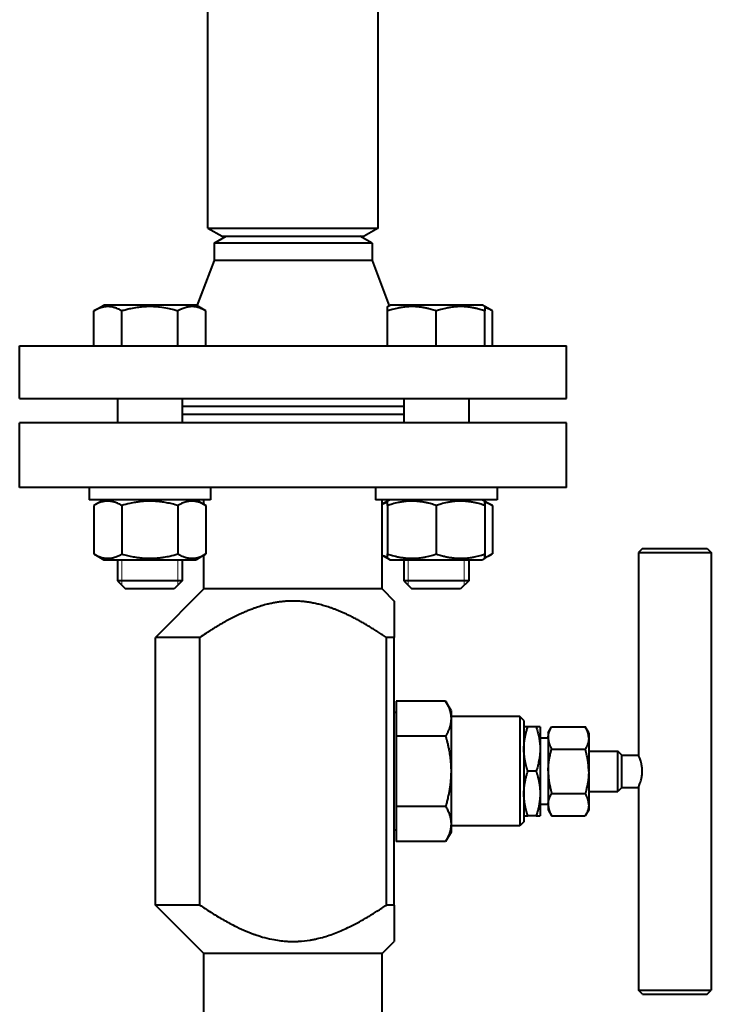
# Model space of a CAD drawing. Header units: millimetres. Extents: x -4428 to 3866, y -3426 to 3855.
# Tile 96 of 191: x -1152 to -981, y 1384 to 1627. Entities that reach past the tile are written whole.
import ezdxf

# ---------------------------------------------------------------- set-up
doc = ezdxf.new("R2010")
doc.units = ezdxf.units.MM
doc.linetypes.add('K5LT_BASIC', pattern=[0])
doc.linetypes.add('K5LT_THIN', pattern=[0])
doc.layers.add('Системный слой', color=7, linetype='Continuous')

# ---------------------------------------------------------------- blocks, each defined once
blk = doc.blocks.new('U0')
at = {"layer": 'Системный слой', "color": 150, "linetype": 'K5LT_BASIC', "lineweight": 40, "true_color": 0x0080ff}
for p, q in [((-1105.34, 1575.57), (-1105.34, 3146.57)), ((-1063.34, 1575.57), (-1063.34, 1853.08)), ((-1105.34, 1575.57), (-1063.34, 1575.57)), ((-1105.34, 1575.57), (-1101.87, 1573.57)), ((-1063.34, 1575.57), (-1066.8, 1573.57)), ((-1103.84, 1571.84), (-1100.84, 1573.57)), ((-1101.87, 1573.57), (-1066.8, 1573.57)), ((-1064.84, 1571.84), (-1067.84, 1573.57)), ((-1103.84, 1571.84), (-1103.84, 1567.57)), ((-1064.84, 1571.84), (-1103.84, 1571.84)), ((-1064.84, 1571.84), (-1064.84, 1567.57)), ((-1103.84, 1567.57), (-1108.07, 1556.45)), ((-1064.84, 1567.57), (-1103.84, 1567.57)), ((-1064.84, 1567.57), (-1060.6, 1556.45)), ((-1133.55, 1555.15), (-1131.09, 1556.57)), ((-1133.55, 1546.57), (-1133.55, 1555.15)), ((-1108.29, 1556.57), (-1131.09, 1556.57)), ((-1126.62, 1546.57), (-1126.62, 1555.15)), ((-1112.76, 1546.57), (-1112.76, 1555.15)), ((-1105.84, 1555.15), (-1108.29, 1556.57)), ((-1105.84, 1546.57), (-1105.84, 1555.15)), ((-1060.98, 1556.23), (-1060.38, 1556.57)), ((-1060.98, 1555.15), (-1060.98, 1556.23)), ((-1060.98, 1546.57), (-1060.98, 1555.15)), ((-1048.98, 1556.57), (-1060.38, 1556.57)), ((-1037.58, 1556.57), (-1048.98, 1556.57)), ((-1048.98, 1546.57), (-1048.98, 1555.15)), ((-1036.98, 1556.23), (-1037.58, 1556.57)), ((-1035.12, 1555.15), (-1036.98, 1556.23)), ((-1036.98, 1556.23), (-1036.98, 1555.15)), ((-1036.98, 1546.57), (-1036.98, 1555.15)), ((-1035.12, 1546.57), (-1035.12, 1555.15)), ((-1151.84, 1533.57), (-1151.84, 1546.57)), ((-1151.84, 1546.57), (-1016.84, 1546.57)), ((-1016.84, 1533.57), (-1016.84, 1546.57)), ((-1151.84, 1533.57), (-1016.84, 1533.57)), ((-1127.69, 1533.57), (-1127.69, 1527.57)), ((-1111.69, 1533.57), (-1111.69, 1527.57)), ((-1056.98, 1533.57), (-1056.98, 1527.57)), ((-1040.98, 1533.57), (-1040.98, 1527.57)), ((-1058.4, 1531.57), (-1111.69, 1531.57)), ((-1056.98, 1531.57), (-1058.4, 1531.57)), ((-1058.4, 1529.57), (-1111.69, 1529.57)), ((-1056.98, 1529.57), (-1058.4, 1529.57)), ((-1016.84, 1527.57), (-1151.84, 1527.57)), ((-1151.84, 1511.57), (-1151.84, 1527.57)), ((-1016.84, 1511.57), (-1016.84, 1527.57)), ((-1016.84, 1511.57), (-1151.84, 1511.57)), ((-1134.69, 1511.57), (-1134.69, 1508.57)), ((-1104.69, 1511.57), (-1104.69, 1508.57)), ((-1063.98, 1511.57), (-1063.98, 1508.57)), ((-1033.98, 1511.57), (-1033.98, 1508.57)), ((-1033.98, 1511.57), (-1033.98, 1508.57)), ((-1104.69, 1508.57), (-1134.69, 1508.57)), ((-1131.09, 1508.57), (-1133.55, 1507.15)), ((-1133.55, 1507.15), (-1133.55, 1495.19)), ((-1131.09, 1508.57), (-1131.69, 1508.23)), ((-1126.62, 1507.15), (-1126.62, 1495.19)), ((-1112.76, 1507.15), (-1112.76, 1495.19)), ((-1108.29, 1508.57), (-1105.84, 1507.15)), ((-1106.34, 1507.44), (-1106.34, 1508.57)), ((-1105.84, 1507.15), (-1105.84, 1495.19)), ((-1033.98, 1508.57), (-1063.98, 1508.57)), ((-1062.34, 1486.57), (-1062.34, 1508.57)), ((-1060.98, 1508.23), (-1062.34, 1507.44)), ((-1060.38, 1508.57), (-1060.98, 1508.23)), ((-1060.98, 1507.15), (-1060.98, 1508.23)), ((-1060.98, 1507.15), (-1060.98, 1495.19)), ((-1048.98, 1507.15), (-1048.98, 1495.19)), ((-1037.58, 1508.57), (-1036.98, 1508.23)), ((-1036.98, 1508.23), (-1035.12, 1507.15)), ((-1036.98, 1507.15), (-1036.98, 1508.23)), ((-1036.98, 1508.23), (-1036.98, 1507.15)), ((-1036.98, 1507.15), (-1036.98, 1495.19)), ((-1036.98, 1507.15), (-1036.98, 1495.19)), ((-1035.12, 1507.15), (-1035.12, 1495.19)), ((-998.07, 1496.57), (-999.07, 1495.57)), ((-998.07, 1496.57), (-982.07, 1496.57)), ((-982.07, 1496.57), (-981.07, 1495.57)), ((-1133.55, 1495.19), (-1131.09, 1493.77)), ((-1105.84, 1495.19), (-1108.29, 1493.77)), ((-1106.34, 1486.57), (-1106.34, 1494.9)), ((-1062.34, 1494.9), (-1060.98, 1494.12)), ((-1060.98, 1494.12), (-1060.98, 1495.19)), ((-1035.12, 1495.19), (-1036.98, 1494.12)), ((-1036.98, 1495.19), (-1036.98, 1494.12)), ((-1036.98, 1494.12), (-1036.98, 1495.19)), ((-999.07, 1495.57), (-999.07, 1445.57)), ((-999.07, 1495.57), (-981.07, 1495.57)), ((-981.07, 1495.57), (-981.07, 1387.57)), ((-1131.09, 1493.77), (-1108.29, 1493.77)), ((-1127.69, 1493.77), (-1127.69, 1488.57)), ((-1111.69, 1493.77), (-1111.69, 1488.57)), ((-1060.98, 1494.12), (-1060.38, 1493.77)), ((-1060.38, 1493.77), (-1037.58, 1493.77)), ((-1056.98, 1493.77), (-1056.98, 1488.57)), ((-1040.98, 1493.77), (-1040.98, 1488.57)), ((-1036.98, 1494.12), (-1037.58, 1493.77)), ((-1119.69, 1488.57), (-1127.69, 1488.57)), ((-1127.69, 1488.57), (-1125.69, 1486.57)), ((-1111.69, 1488.57), (-1119.69, 1488.57)), ((-1111.69, 1488.57), (-1113.69, 1486.57)), ((-1111.69, 1488.57), (-1113.69, 1486.57)), ((-1040.98, 1488.57), (-1056.98, 1488.57)), ((-1056.98, 1488.57), (-1054.98, 1486.57)), ((-1040.98, 1488.57), (-1042.98, 1486.57)), ((-1119.69, 1486.57), (-1125.69, 1486.57)), ((-1113.69, 1486.57), (-1119.69, 1486.57)), ((-1106.34, 1486.57), (-1118.34, 1474.57)), ((-1062.34, 1486.57), (-1106.34, 1486.57)), ((-1062.34, 1486.57), (-1059.34, 1483.57)), ((-1042.98, 1486.57), (-1054.98, 1486.57)), ((-1059.34, 1483.57), (-1059.34, 1474.57)), ((-1107.38, 1474.57), (-1118.34, 1474.57)), ((-1118.34, 1408.57), (-1118.34, 1474.57)), ((-1107.38, 1408.57), (-1107.38, 1474.57)), ((-1061.29, 1408.57), (-1061.29, 1474.57)), ((-1059.34, 1474.57), (-1061.29, 1474.57)), ((-1059.34, 1408.57), (-1059.34, 1474.57)), ((-1058.84, 1458.89), (-1058.84, 1450.23)), ((-1046.68, 1458.89), (-1058.84, 1458.89)), ((-1046.68, 1458.89), (-1058.84, 1458.89)), ((-1045.34, 1456.57), (-1046.68, 1458.89)), ((-1058.84, 1456.07), (-1059.34, 1456.07)), ((-1045.34, 1456.57), (-1045.34, 1454.56)), ((-1028.34, 1455.07), (-1045.34, 1455.07)), ((-1045.34, 1454.56), (-1045.34, 1441.57)), ((-1027.34, 1454.07), (-1028.34, 1455.07)), ((-1028.34, 1455.07), (-1028.34, 1428.07)), ((-1027.34, 1454.07), (-1027.34, 1429.07)), ((-1026.35, 1452.57), (-1027.34, 1452.57)), ((-1027.34, 1452.57), (-1027.34, 1452.57)), ((-1024.32, 1452.57), (-1026.35, 1452.57)), ((-1026.35, 1452.57), (-1026.35, 1452.57)), ((-1024.32, 1452.57), (-1026.35, 1452.57)), ((-1023.34, 1452.57), (-1024.32, 1452.57)), ((-1024.32, 1452.57), (-1024.32, 1452.57)), ((-1023.34, 1452.57), (-1023.34, 1444.42)), ((-1023.34, 1452.57), (-1023.34, 1452.57)), ((-1021.34, 1451.07), (-1020.49, 1452.54)), ((-1021.34, 1451.07), (-1021.34, 1449.84)), ((-1020.49, 1452.54), (-1012.18, 1452.54)), ((-1011.34, 1451.07), (-1012.18, 1452.54)), ((-1011.34, 1451.07), (-1011.34, 1449.84)), ((-1058.84, 1450.23), (-1058.84, 1432.91)), ((-1058.84, 1450.23), (-1058.84, 1450.23)), ((-1046.68, 1450.23), (-1058.84, 1450.23)), ((-1046.68, 1450.23), (-1058.84, 1450.23)), ((-1046.68, 1450.23), (-1046.68, 1450.23)), ((-1021.34, 1449.76), (-1023.34, 1449.76)), ((-1021.34, 1449.84), (-1021.34, 1449.76)), ((-1021.34, 1449.76), (-1021.34, 1441.65)), ((-1011.34, 1449.76), (-1011.34, 1449.84)), ((-1011.34, 1449.76), (-1011.34, 1441.65)), ((-1020.49, 1447.06), (-1012.18, 1447.06)), ((-1011.34, 1446.57), (-1004.14, 1446.57)), ((-1004.14, 1436.57), (-1004.14, 1446.57)), ((-1003.14, 1445.57), (-1004.14, 1446.57)), ((-1003.14, 1437.57), (-1003.14, 1445.57)), ((-1003.14, 1445.57), (-999.07, 1445.57)), ((-1023.34, 1444.42), (-1023.34, 1430.57)), ((-1045.34, 1441.57), (-1045.34, 1428.58)), ((-1024.32, 1441.58), (-1026.35, 1441.58)), ((-1026.35, 1441.58), (-1026.35, 1441.57)), ((-1024.32, 1441.57), (-1026.35, 1441.57)), ((-1024.32, 1441.58), (-1024.32, 1441.57)), ((-1021.34, 1441.65), (-1021.34, 1441.49)), ((-1021.34, 1441.49), (-1021.34, 1433.39)), ((-1011.34, 1441.49), (-1011.34, 1441.65)), ((-1011.34, 1441.49), (-1011.34, 1433.39)), ((-1020.49, 1436.09), (-1012.18, 1436.09)), ((-1011.34, 1436.57), (-1004.14, 1436.57)), ((-1003.14, 1437.57), (-1004.14, 1436.57)), ((-1003.14, 1437.57), (-999.07, 1437.57)), ((-999.07, 1437.57), (-999.07, 1387.57)), ((-1046.68, 1432.91), (-1058.84, 1432.91)), ((-1046.68, 1432.91), (-1058.84, 1432.91)), ((-1058.84, 1432.91), (-1058.84, 1424.25)), ((-1058.84, 1432.91), (-1058.84, 1432.91)), ((-1046.68, 1432.91), (-1046.68, 1432.91)), ((-1021.34, 1433.38), (-1023.34, 1433.38)), ((-1021.34, 1433.39), (-1021.34, 1433.3)), ((-1021.34, 1433.3), (-1021.34, 1432.07)), ((-1021.34, 1432.07), (-1020.49, 1430.6)), ((-1011.34, 1432.07), (-1012.18, 1430.6)), ((-1011.34, 1433.3), (-1011.34, 1433.39)), ((-1011.34, 1433.3), (-1011.34, 1432.07)), ((-1045.34, 1428.58), (-1045.34, 1426.57)), ((-1027.34, 1429.07), (-1028.34, 1428.07)), ((-1027.34, 1430.57), (-1027.34, 1430.57)), ((-1027.34, 1430.57), (-1026.35, 1430.57)), ((-1024.32, 1430.58), (-1026.35, 1430.58)), ((-1026.35, 1430.58), (-1026.35, 1430.57)), ((-1024.32, 1430.57), (-1026.35, 1430.57)), ((-1024.32, 1430.58), (-1024.32, 1430.57)), ((-1024.32, 1430.57), (-1023.34, 1430.57)), ((-1023.34, 1430.57), (-1023.34, 1430.57)), ((-1020.49, 1430.6), (-1012.18, 1430.6)), ((-1058.84, 1427.07), (-1059.34, 1427.07)), ((-1045.34, 1426.57), (-1046.68, 1424.25)), ((-1028.34, 1428.07), (-1045.34, 1428.07)), ((-1046.68, 1424.25), (-1058.84, 1424.25)), ((-1106.34, 1396.57), (-1118.34, 1408.57)), ((-1107.38, 1408.57), (-1118.34, 1408.57)), ((-1059.34, 1408.57), (-1061.29, 1408.57)), ((-1059.34, 1408.57), (-1059.34, 1399.57)), ((-1062.34, 1396.57), (-1059.34, 1399.57)), ((-1106.34, 1380.44), (-1106.34, 1396.57)), ((-1092.34, 1396.57), (-1106.34, 1396.57)), ((-1062.34, 1396.57), (-1092.34, 1396.57)), ((-1062.34, 1371.57), (-1062.34, 1396.57)), ((-999.07, 1387.57), (-981.07, 1387.57)), ((-998.07, 1386.57), (-999.07, 1387.57)), ((-982.07, 1386.57), (-981.07, 1387.57)), ((-998.07, 1386.57), (-982.07, 1386.57))]:
    blk.add_line(p, q, dxfattribs=at)
at = {"layer": 'Системный слой', "color": 7, "linetype": 'K5LT_THIN', "lineweight": 20}
for p, q in [((-1126.61, 1493.77), (-1126.61, 1488.57)), ((-1112.77, 1493.77), (-1112.77, 1488.57)), ((-1055.9, 1493.77), (-1055.9, 1488.57)), ((-1042.06, 1493.77), (-1042.06, 1488.57)), ((-1126.61, 1488.57), (-1126.61, 1487.49)), ((-1112.77, 1488.57), (-1112.77, 1487.49)), ((-1055.9, 1488.57), (-1055.9, 1487.49)), ((-1042.06, 1488.57), (-1042.06, 1487.49))]:
    blk.add_line(p, q, dxfattribs=at)
at = {"layer": 'Системный слой', "color": 150, "linetype": 'K5LT_BASIC', "lineweight": 40, "true_color": 0x0080ff}
for points, knots in [([(-1126.62, 1555.15), (-1126.89, 1555.31), (-1127.33, 1555.54), (-1127.92, 1555.8), (-1128.32, 1555.94), (-1128.71, 1556.05), (-1129.1, 1556.14), (-1129.54, 1556.2), (-1129.96, 1556.23), (-1130.37, 1556.22), (-1130.75, 1556.19), (-1131.13, 1556.13), (-1131.56, 1556.03), (-1132.15, 1555.84), (-1132.83, 1555.55), (-1133.33, 1555.28), (-1133.55, 1555.15)], [0, 0, 0, 0, 2.031977, 3.339718, 4.35691, 4.982864, 6.146734, 7.197334, 8.231074, 9.204643, 10.126104, 11.032386, 11.927409, 13.242826, 15.356581, 17, 17, 17, 17]), ([(-1112.76, 1555.15), (-1113.09, 1555.25), (-1113.91, 1555.47), (-1115.41, 1555.82), (-1116.92, 1556.06), (-1118.08, 1556.17), (-1118.73, 1556.21), (-1119.15, 1556.22), (-1119.5, 1556.23), (-1119.88, 1556.23), (-1120.36, 1556.22), (-1120.93, 1556.19), (-1121.75, 1556.13), (-1122.93, 1555.99), (-1124.29, 1555.75), (-1125.55, 1555.45), (-1126.27, 1555.26), (-1126.62, 1555.15)], [0, 0, 0, 0, 3.152296, 8.024027, 14.430358, 17.4743, 18.996271, 20.518242, 21.409855, 22.301468, 24.084694, 25.867919, 27.651145, 31.792504, 37.072525, 40.536262, 44, 44, 44, 44]), ([(-1105.84, 1555.15), (-1106.1, 1555.31), (-1106.55, 1555.54), (-1107.14, 1555.8), (-1107.54, 1555.94), (-1107.92, 1556.05), (-1108.31, 1556.14), (-1108.76, 1556.2), (-1109.18, 1556.23), (-1109.58, 1556.22), (-1109.97, 1556.19), (-1110.34, 1556.13), (-1110.77, 1556.03), (-1111.36, 1555.84), (-1112.05, 1555.55), (-1112.55, 1555.28), (-1112.76, 1555.15)], [0, 0, 0, 0, 2.031977, 3.339718, 4.35691, 4.982864, 6.146734, 7.197334, 8.231074, 9.204643, 10.126104, 11.032386, 11.927409, 13.242826, 15.356581, 17, 17, 17, 17]), ([(-1048.98, 1555.15), (-1049.39, 1555.29), (-1050, 1555.48), (-1050.87, 1555.71), (-1051.47, 1555.85), (-1052.18, 1555.98), (-1052.75, 1556.07), (-1053.42, 1556.15), (-1054.04, 1556.2), (-1054.77, 1556.23), (-1055.47, 1556.22), (-1056.14, 1556.19), (-1056.79, 1556.13), (-1057.53, 1556.03), (-1058.55, 1555.84), (-1059.74, 1555.55), (-1060.6, 1555.28), (-1060.98, 1555.15)], [0, 0, 0, 0, 1.889793, 2.772286, 3.97396, 4.613199, 5.962253, 6.508307, 7.620707, 8.715255, 9.746093, 10.721757, 11.68135, 12.629021, 14.021816, 16.259909, 18, 18, 18, 18]), ([(-1036.98, 1555.15), (-1037.39, 1555.29), (-1038, 1555.48), (-1038.87, 1555.71), (-1039.47, 1555.85), (-1040.18, 1555.98), (-1040.75, 1556.07), (-1041.42, 1556.15), (-1042.04, 1556.2), (-1042.77, 1556.23), (-1043.47, 1556.22), (-1044.14, 1556.19), (-1044.79, 1556.13), (-1045.53, 1556.03), (-1046.55, 1555.84), (-1047.74, 1555.55), (-1048.6, 1555.28), (-1048.98, 1555.15)], [0, 0, 0, 0, 1.889793, 2.772286, 3.97396, 4.613199, 5.962253, 6.508307, 7.620707, 8.715255, 9.746093, 10.721757, 11.68135, 12.629021, 14.021816, 16.259909, 18, 18, 18, 18]), ([(-1035.12, 1555.15), (-1035.32, 1555.27), (-1035.65, 1555.45), (-1036.27, 1555.74), (-1036.7, 1555.9), (-1036.98, 1555.98)], [0, 0, 0, 0, 1.918281, 3.26766, 6, 6, 6, 6]), ([(-1126.62, 1507.15), (-1126.89, 1507.31), (-1127.33, 1507.55), (-1127.92, 1507.8), (-1128.32, 1507.94), (-1128.71, 1508.05), (-1129.1, 1508.14), (-1129.54, 1508.2), (-1129.96, 1508.23), (-1130.37, 1508.22), (-1130.75, 1508.19), (-1131.13, 1508.13), (-1131.56, 1508.03), (-1132.15, 1507.84), (-1132.83, 1507.55), (-1133.33, 1507.28), (-1133.55, 1507.15)], [0, 0, 0, 0, 2.031977, 3.339718, 4.35691, 4.982864, 6.146734, 7.197334, 8.231074, 9.204643, 10.126104, 11.032386, 11.927409, 13.242826, 15.356581, 17, 17, 17, 17]), ([(-1112.76, 1507.15), (-1113.24, 1507.29), (-1113.93, 1507.48), (-1115.11, 1507.75), (-1115.97, 1507.91), (-1116.94, 1508.05), (-1117.72, 1508.14), (-1118.61, 1508.2), (-1119.48, 1508.23), (-1120.29, 1508.22), (-1121.18, 1508.18), (-1122.15, 1508.09), (-1123.35, 1507.92), (-1124.84, 1507.63), (-1125.96, 1507.34), (-1126.62, 1507.15)], [0, 0, 0, 0, 1.679816, 2.464254, 4.100621, 4.689754, 5.785161, 6.773962, 7.746893, 8.757247, 9.530451, 10.808294, 12.055167, 13.667644, 16, 16, 16, 16]), ([(-1105.84, 1507.15), (-1106.1, 1507.31), (-1106.55, 1507.55), (-1107.14, 1507.8), (-1107.54, 1507.94), (-1107.92, 1508.05), (-1108.31, 1508.14), (-1108.76, 1508.2), (-1109.18, 1508.23), (-1109.58, 1508.22), (-1109.97, 1508.19), (-1110.34, 1508.13), (-1110.77, 1508.03), (-1111.36, 1507.84), (-1112.05, 1507.55), (-1112.55, 1507.28), (-1112.76, 1507.15)], [0, 0, 0, 0, 2.031977, 3.339718, 4.35691, 4.982864, 6.146734, 7.197334, 8.231074, 9.204643, 10.126104, 11.032386, 11.927409, 13.242826, 15.356581, 17, 17, 17, 17]), ([(-1060.98, 1507.98), (-1061.25, 1507.9), (-1061.71, 1507.73), (-1062.16, 1507.52), (-1062.34, 1507.43)], [0, 0, 0, 0, 2.989379, 5, 5, 5, 5]), ([(-1048.98, 1507.15), (-1049.39, 1507.29), (-1050, 1507.48), (-1050.87, 1507.71), (-1051.47, 1507.85), (-1052.18, 1507.98), (-1052.75, 1508.07), (-1053.42, 1508.15), (-1054.04, 1508.2), (-1054.77, 1508.23), (-1055.47, 1508.22), (-1056.14, 1508.19), (-1056.79, 1508.13), (-1057.53, 1508.03), (-1058.55, 1507.84), (-1059.74, 1507.55), (-1060.6, 1507.28), (-1060.98, 1507.15)], [0, 0, 0, 0, 1.889793, 2.772286, 3.97396, 4.613199, 5.962253, 6.508307, 7.620707, 8.715255, 9.746093, 10.721757, 11.68135, 12.629021, 14.021816, 16.259909, 18, 18, 18, 18]), ([(-1036.98, 1507.15), (-1037.39, 1507.29), (-1038, 1507.48), (-1038.87, 1507.71), (-1039.47, 1507.85), (-1040.18, 1507.98), (-1040.75, 1508.07), (-1041.42, 1508.15), (-1042.04, 1508.2), (-1042.77, 1508.23), (-1043.47, 1508.22), (-1044.14, 1508.19), (-1044.79, 1508.13), (-1045.53, 1508.03), (-1046.55, 1507.84), (-1047.74, 1507.55), (-1048.6, 1507.28), (-1048.98, 1507.15)], [0, 0, 0, 0, 1.889793, 2.772286, 3.97396, 4.613199, 5.962253, 6.508307, 7.620707, 8.715255, 9.746093, 10.721757, 11.68135, 12.629021, 14.021816, 16.259909, 18, 18, 18, 18]), ([(-1035.12, 1507.15), (-1035.32, 1507.27), (-1035.65, 1507.45), (-1036.27, 1507.74), (-1036.7, 1507.9), (-1036.98, 1507.98)], [0, 0, 0, 0, 1.918287, 3.267666, 6, 6, 6, 6]), ([(-1133.55, 1495.19), (-1133.28, 1495.04), (-1132.83, 1494.8), (-1132.25, 1494.55), (-1131.84, 1494.41), (-1131.46, 1494.3), (-1131.07, 1494.21), (-1130.63, 1494.14), (-1130.2, 1494.12), (-1129.8, 1494.12), (-1129.41, 1494.16), (-1129.04, 1494.22), (-1128.61, 1494.32), (-1128.02, 1494.5), (-1127.34, 1494.8), (-1126.84, 1495.07), (-1126.62, 1495.19)], [0, 0, 0, 0, 2.031977, 3.339718, 4.35691, 4.982864, 6.146734, 7.197334, 8.231074, 9.204643, 10.126104, 11.032386, 11.927409, 13.242826, 15.356581, 17, 17, 17, 17]), ([(-1126.62, 1495.19), (-1126.15, 1495.05), (-1125.45, 1494.87), (-1124.28, 1494.6), (-1123.41, 1494.44), (-1122.45, 1494.3), (-1121.67, 1494.21), (-1120.77, 1494.14), (-1119.9, 1494.11), (-1119.1, 1494.12), (-1118.2, 1494.17), (-1117.24, 1494.25), (-1116.04, 1494.42), (-1114.54, 1494.71), (-1113.42, 1495), (-1112.76, 1495.19)], [0, 0, 0, 0, 1.679816, 2.464254, 4.100621, 4.689754, 5.785161, 6.773962, 7.746893, 8.757247, 9.530451, 10.808294, 12.055167, 13.667644, 16, 16, 16, 16]), ([(-1112.76, 1495.19), (-1112.49, 1495.04), (-1112.05, 1494.8), (-1111.46, 1494.55), (-1111.06, 1494.41), (-1110.68, 1494.3), (-1110.29, 1494.21), (-1109.84, 1494.14), (-1109.42, 1494.12), (-1109.01, 1494.12), (-1108.63, 1494.16), (-1108.25, 1494.22), (-1107.83, 1494.32), (-1107.24, 1494.5), (-1106.55, 1494.8), (-1106.05, 1495.07), (-1105.84, 1495.19)], [0, 0, 0, 0, 2.031977, 3.339718, 4.35691, 4.982864, 6.146734, 7.197334, 8.231074, 9.204643, 10.126104, 11.032386, 11.927409, 13.242826, 15.356581, 17, 17, 17, 17]), ([(-1062.34, 1494.92), (-1062.13, 1494.81), (-1061.68, 1494.6), (-1061.22, 1494.44), (-1060.98, 1494.36)], [0, 0, 0, 0, 2.354978, 5, 5, 5, 5]), ([(-1060.98, 1495.19), (-1060.57, 1495.05), (-1059.97, 1494.87), (-1059.09, 1494.64), (-1058.49, 1494.5), (-1057.78, 1494.36), (-1057.21, 1494.27), (-1056.54, 1494.19), (-1055.92, 1494.14), (-1055.19, 1494.12), (-1054.49, 1494.12), (-1053.82, 1494.16), (-1053.17, 1494.22), (-1052.43, 1494.32), (-1051.41, 1494.5), (-1050.22, 1494.8), (-1049.36, 1495.07), (-1048.98, 1495.19)], [0, 0, 0, 0, 1.889793, 2.772286, 3.97396, 4.613199, 5.962253, 6.508307, 7.620707, 8.715255, 9.746093, 10.721757, 11.68135, 12.629021, 14.021816, 16.259909, 18, 18, 18, 18]), ([(-1048.98, 1495.19), (-1048.57, 1495.05), (-1047.97, 1494.87), (-1047.09, 1494.64), (-1046.49, 1494.5), (-1045.78, 1494.36), (-1045.21, 1494.27), (-1044.54, 1494.19), (-1043.92, 1494.14), (-1043.19, 1494.12), (-1042.49, 1494.12), (-1041.82, 1494.16), (-1041.17, 1494.22), (-1040.43, 1494.32), (-1039.41, 1494.5), (-1038.22, 1494.8), (-1037.36, 1495.07), (-1036.98, 1495.19)], [0, 0, 0, 0, 1.889793, 2.772286, 3.97396, 4.613199, 5.962253, 6.508307, 7.620707, 8.715255, 9.746093, 10.721757, 11.68135, 12.629021, 14.021816, 16.259909, 18, 18, 18, 18]), ([(-1036.98, 1494.36), (-1036.78, 1494.42), (-1036.45, 1494.54), (-1035.83, 1494.81), (-1035.41, 1495.03), (-1035.12, 1495.19)], [0, 0, 0, 0, 1.912473, 3.220276, 6, 6, 6, 6]), ([(-1061.29, 1474.57), (-1061.6, 1474.78), (-1062.23, 1475.2), (-1063.16, 1475.81), (-1064.09, 1476.41), (-1065.02, 1476.98), (-1065.93, 1477.53), (-1066.84, 1478.06), (-1067.72, 1478.56), (-1068.6, 1479.04), (-1069.46, 1479.49), (-1070.32, 1479.91), (-1071, 1480.24), (-1071.54, 1480.49), (-1072.07, 1480.73), (-1072.73, 1481.01), (-1073.49, 1481.32), (-1074.22, 1481.61), (-1074.95, 1481.87), (-1075.65, 1482.11), (-1076.33, 1482.32), (-1076.98, 1482.51), (-1077.62, 1482.69), (-1078.24, 1482.84), (-1078.83, 1482.98), (-1079.41, 1483.09), (-1079.87, 1483.18), (-1080.28, 1483.25), (-1080.64, 1483.3), (-1081.06, 1483.36), (-1081.38, 1483.4), (-1081.73, 1483.44), (-1082.12, 1483.48), (-1082.63, 1483.52), (-1082.97, 1483.54), (-1083.31, 1483.55), (-1083.64, 1483.56), (-1084.04, 1483.57), (-1084.36, 1483.57), (-1084.69, 1483.57), (-1085.12, 1483.56), (-1085.53, 1483.54), (-1085.87, 1483.53), (-1086.21, 1483.5), (-1086.64, 1483.47), (-1087.15, 1483.42), (-1087.66, 1483.35), (-1088.17, 1483.28), (-1088.69, 1483.2), (-1089.19, 1483.11), (-1089.7, 1483.01), (-1090.2, 1482.9), (-1090.76, 1482.76), (-1091.44, 1482.59), (-1092.04, 1482.41), (-1092.63, 1482.24), (-1093.2, 1482.05), (-1094, 1481.77), (-1094.93, 1481.43), (-1095.91, 1481.03), (-1096.82, 1480.63), (-1097.61, 1480.27), (-1098.29, 1479.95), (-1098.94, 1479.62), (-1099.59, 1479.29), (-1100.25, 1478.94), (-1100.93, 1478.57), (-1101.62, 1478.18), (-1102.31, 1477.78), (-1103.02, 1477.36), (-1103.73, 1476.93), (-1104.45, 1476.49), (-1105.18, 1476.02), (-1106.16, 1475.39), (-1106.89, 1474.9), (-1107.38, 1474.57)], [0, 0, 0, 0, 0.022712, 0.045093, 0.067166, 0.088722, 0.110026, 0.130697, 0.150973, 0.170684, 0.190231, 0.209082, 0.227416, 0.235537, 0.244881, 0.262005, 0.27826, 0.293992, 0.309025, 0.32464, 0.338105, 0.35188, 0.364931, 0.377693, 0.3898, 0.401527, 0.412765, 0.417921, 0.426246, 0.43479, 0.442924, 0.44548, 0.45587, 0.466144, 0.476197, 0.476244, 0.486124, 0.495924, 0.5, 0.505702, 0.515583, 0.525563, 0.53037, 0.535673, 0.545841, 0.556083, 0.566351, 0.576624, 0.586867, 0.597353, 0.607375, 0.617683, 0.628004, 0.641891, 0.65937, 0.665494, 0.678422, 0.695502, 0.716143, 0.737343, 0.759108, 0.774902, 0.789743, 0.803878, 0.818257, 0.833249, 0.848605, 0.864443, 0.880396, 0.896714, 0.913284, 0.930242, 0.947344, 0.964734, 1, 1, 1, 1]), ([(-1046.68, 1458.89), (-1046.6, 1458.75), (-1046.43, 1458.46), (-1046.21, 1458.02), (-1046, 1457.56), (-1045.82, 1457.13), (-1045.7, 1456.76), (-1045.61, 1456.48), (-1045.56, 1456.29), (-1045.53, 1456.15), (-1045.5, 1456.03), (-1045.47, 1455.91), (-1045.45, 1455.78), (-1045.43, 1455.65), (-1045.41, 1455.52), (-1045.39, 1455.38), (-1045.37, 1455.25), (-1045.36, 1455.11), (-1045.35, 1454.98), (-1045.34, 1454.84), (-1045.34, 1454.7), (-1045.34, 1454.61), (-1045.34, 1454.56)], [0, 0, 0, 0, 0.099484, 0.204804, 0.314528, 0.418311, 0.506972, 0.568269, 0.609339, 0.637049, 0.665071, 0.693845, 0.723059, 0.752852, 0.782778, 0.813104, 0.843716, 0.874726, 0.905852, 0.937179, 0.968567, 1, 1, 1, 1]), ([(-1045.34, 1454.56), (-1045.34, 1454.5), (-1045.34, 1454.36), (-1045.35, 1454.16), (-1045.36, 1453.96), (-1045.38, 1453.77), (-1045.41, 1453.58), (-1045.44, 1453.39), (-1045.48, 1453.21), (-1045.52, 1453.03), (-1045.56, 1452.85), (-1045.6, 1452.69), (-1045.65, 1452.53), (-1045.7, 1452.37), (-1045.75, 1452.22), (-1045.8, 1452.07), (-1045.87, 1451.89), (-1045.96, 1451.66), (-1046.09, 1451.37), (-1046.22, 1451.09), (-1046.33, 1450.86), (-1046.42, 1450.7), (-1046.49, 1450.56), (-1046.57, 1450.41), (-1046.64, 1450.29), (-1046.68, 1450.23)], [0, 0, 0, 0, 0.045794, 0.091319, 0.136523, 0.180927, 0.224875, 0.267556, 0.309393, 0.349969, 0.390121, 0.428575, 0.465753, 0.500808, 0.535014, 0.57009, 0.606887, 0.661391, 0.729891, 0.805249, 0.858988, 0.893105, 0.914665, 0.957505, 1, 1, 1, 1]), ([(-1026.35, 1441.58), (-1026.38, 1441.65), (-1026.43, 1441.81), (-1026.51, 1442.06), (-1026.58, 1442.3), (-1026.65, 1442.52), (-1026.7, 1442.7), (-1026.76, 1442.94), (-1026.83, 1443.19), (-1026.9, 1443.47), (-1026.95, 1443.71), (-1027.02, 1444.01), (-1027.09, 1444.37), (-1027.16, 1444.77), (-1027.21, 1445.16), (-1027.25, 1445.53), (-1027.29, 1445.87), (-1027.31, 1446.22), (-1027.33, 1446.56), (-1027.33, 1446.84), (-1027.34, 1447.06), (-1027.33, 1447.28), (-1027.33, 1447.53), (-1027.32, 1447.84), (-1027.3, 1448.14), (-1027.27, 1448.44), (-1027.24, 1448.73), (-1027.2, 1449.02), (-1027.16, 1449.32), (-1027.12, 1449.6), (-1027.06, 1449.89), (-1027.01, 1450.17), (-1026.95, 1450.45), (-1026.89, 1450.72), (-1026.82, 1450.99), (-1026.7, 1451.44), (-1026.55, 1451.96), (-1026.41, 1452.4), (-1026.35, 1452.57)], [0, 0, 0, 0, 0.021343, 0.043533, 0.071123, 0.087791, 0.104972, 0.119509, 0.153992, 0.173766, 0.196423, 0.220741, 0.25625, 0.293067, 0.33119, 0.361524, 0.392296, 0.423321, 0.454168, 0.484129, 0.499989, 0.513378, 0.5414, 0.568831, 0.595607, 0.622341, 0.648922, 0.675372, 0.701575, 0.727659, 0.753416, 0.778961, 0.8042, 0.829342, 0.854208, 0.878893, 0.95184, 1, 1, 1, 1]), ([(-1024.32, 1452.57), (-1024.16, 1452.08), (-1023.88, 1451.16), (-1023.61, 1449.95), (-1023.46, 1449.01), (-1023.38, 1448.3), (-1023.34, 1447.62), (-1023.33, 1446.94), (-1023.36, 1446.25), (-1023.41, 1445.62), (-1023.48, 1445.04), (-1023.53, 1444.68), (-1023.56, 1444.52)], [0, 0, 0, 0, 2.419896, 4.549931, 5.913451, 6.988947, 7.959876, 9.162695, 10.22983, 11.278412, 12.199928, 13, 13, 13, 13]), ([(-1021.34, 1449.84), (-1021.34, 1449.88), (-1021.33, 1449.97), (-1021.33, 1450.09), (-1021.32, 1450.21), (-1021.3, 1450.33), (-1021.29, 1450.45), (-1021.27, 1450.56), (-1021.24, 1450.68), (-1021.22, 1450.79), (-1021.19, 1450.9), (-1021.16, 1451), (-1021.14, 1451.1), (-1021.11, 1451.2), (-1021.07, 1451.29), (-1021.04, 1451.38), (-1021, 1451.5), (-1020.94, 1451.64), (-1020.86, 1451.82), (-1020.78, 1452), (-1020.7, 1452.15), (-1020.65, 1452.24), (-1020.61, 1452.33), (-1020.55, 1452.43), (-1020.51, 1452.5), (-1020.49, 1452.54)], [0, 0, 0, 0, 0.045914, 0.090991, 0.135419, 0.179029, 0.222429, 0.264696, 0.306155, 0.346405, 0.386246, 0.424456, 0.461438, 0.496379, 0.530503, 0.565597, 0.602481, 0.657325, 0.726408, 0.802576, 0.856993, 0.891594, 0.913459, 0.956904, 1, 1, 1, 1]), ([(-1011.34, 1449.84), (-1011.34, 1449.88), (-1011.34, 1449.97), (-1011.35, 1450.09), (-1011.36, 1450.21), (-1011.37, 1450.33), (-1011.39, 1450.45), (-1011.41, 1450.56), (-1011.43, 1450.68), (-1011.45, 1450.79), (-1011.48, 1450.9), (-1011.51, 1451), (-1011.54, 1451.1), (-1011.57, 1451.2), (-1011.6, 1451.29), (-1011.63, 1451.38), (-1011.68, 1451.5), (-1011.73, 1451.64), (-1011.81, 1451.82), (-1011.9, 1452), (-1011.97, 1452.15), (-1012.02, 1452.24), (-1012.07, 1452.33), (-1012.12, 1452.43), (-1012.16, 1452.5), (-1012.18, 1452.54)], [0, 0, 0, 0, 0.045914, 0.090991, 0.135419, 0.179029, 0.222429, 0.264696, 0.306155, 0.346405, 0.386246, 0.424456, 0.461438, 0.496379, 0.530503, 0.565597, 0.602481, 0.657325, 0.726408, 0.802576, 0.856993, 0.891594, 0.913459, 0.956904, 1, 1, 1, 1]), ([(-1046.68, 1450.23), (-1046.6, 1449.95), (-1046.5, 1449.62), (-1046.35, 1449.04), (-1046.2, 1448.43), (-1046, 1447.56), (-1045.82, 1446.69), (-1045.7, 1445.96), (-1045.61, 1445.41), (-1045.56, 1445.04), (-1045.53, 1444.75), (-1045.5, 1444.51), (-1045.47, 1444.26), (-1045.45, 1444), (-1045.43, 1443.74), (-1045.41, 1443.48), (-1045.39, 1443.21), (-1045.37, 1442.94), (-1045.36, 1442.67), (-1045.35, 1442.4), (-1045.34, 1442.12), (-1045.34, 1441.85), (-1045.34, 1441.66), (-1045.34, 1441.57)], [0, 0, 0, 0, 0.099484, 0.11723, 0.204804, 0.314528, 0.420498, 0.506972, 0.568269, 0.609339, 0.637049, 0.665071, 0.693845, 0.723059, 0.752852, 0.782778, 0.813104, 0.843716, 0.874726, 0.905852, 0.937179, 0.968567, 1, 1, 1, 1]), ([(-1021.34, 1449.76), (-1021.34, 1449.72), (-1021.33, 1449.63), (-1021.33, 1449.51), (-1021.32, 1449.39), (-1021.3, 1449.27), (-1021.29, 1449.15), (-1021.27, 1449.03), (-1021.24, 1448.92), (-1021.22, 1448.81), (-1021.19, 1448.7), (-1021.16, 1448.6), (-1021.14, 1448.5), (-1021.11, 1448.4), (-1021.07, 1448.31), (-1021.04, 1448.21), (-1021, 1448.1), (-1020.94, 1447.96), (-1020.86, 1447.78), (-1020.78, 1447.6), (-1020.7, 1447.45), (-1020.65, 1447.36), (-1020.61, 1447.27), (-1020.55, 1447.17), (-1020.51, 1447.1), (-1020.49, 1447.06)], [0, 0, 0, 0, 0.045914, 0.090991, 0.135419, 0.179029, 0.222429, 0.264696, 0.306155, 0.346405, 0.386246, 0.424456, 0.461438, 0.496379, 0.530503, 0.565597, 0.602481, 0.657325, 0.726408, 0.802576, 0.856993, 0.891594, 0.913459, 0.956904, 1, 1, 1, 1]), ([(-1011.34, 1449.76), (-1011.34, 1449.72), (-1011.34, 1449.63), (-1011.35, 1449.51), (-1011.36, 1449.39), (-1011.37, 1449.27), (-1011.39, 1449.15), (-1011.41, 1449.03), (-1011.43, 1448.92), (-1011.45, 1448.81), (-1011.48, 1448.7), (-1011.51, 1448.6), (-1011.54, 1448.5), (-1011.57, 1448.4), (-1011.6, 1448.31), (-1011.63, 1448.21), (-1011.68, 1448.1), (-1011.73, 1447.96), (-1011.81, 1447.78), (-1011.9, 1447.6), (-1011.97, 1447.45), (-1012.02, 1447.36), (-1012.07, 1447.27), (-1012.12, 1447.17), (-1012.16, 1447.1), (-1012.18, 1447.06)], [0, 0, 0, 0, 0.045914, 0.090991, 0.135419, 0.179029, 0.222429, 0.264696, 0.306155, 0.346405, 0.386246, 0.424456, 0.461438, 0.496379, 0.530503, 0.565597, 0.602481, 0.657325, 0.726408, 0.802576, 0.856993, 0.891594, 0.913459, 0.956904, 1, 1, 1, 1]), ([(-1021.34, 1441.65), (-1021.34, 1441.74), (-1021.33, 1441.9), (-1021.33, 1442.15), (-1021.32, 1442.4), (-1021.3, 1442.64), (-1021.29, 1442.87), (-1021.27, 1443.1), (-1021.24, 1443.33), (-1021.22, 1443.55), (-1021.19, 1443.76), (-1021.16, 1443.97), (-1021.14, 1444.17), (-1021.11, 1444.36), (-1021.07, 1444.55), (-1021.04, 1444.74), (-1021, 1444.97), (-1020.93, 1445.32), (-1020.85, 1445.67), (-1020.76, 1446.03), (-1020.7, 1446.27), (-1020.65, 1446.46), (-1020.61, 1446.64), (-1020.55, 1446.83), (-1020.51, 1446.98), (-1020.49, 1447.06)], [0, 0, 0, 0, 0.045914, 0.090991, 0.135419, 0.179029, 0.222429, 0.264696, 0.306155, 0.346405, 0.386246, 0.424456, 0.461438, 0.496379, 0.530503, 0.565597, 0.602481, 0.657325, 0.758193, 0.802576, 0.856993, 0.891594, 0.913459, 0.956904, 1, 1, 1, 1]), ([(-1011.34, 1441.65), (-1011.34, 1441.74), (-1011.34, 1441.9), (-1011.35, 1442.15), (-1011.36, 1442.4), (-1011.37, 1442.64), (-1011.39, 1442.87), (-1011.41, 1443.1), (-1011.43, 1443.33), (-1011.45, 1443.55), (-1011.48, 1443.76), (-1011.51, 1443.97), (-1011.54, 1444.17), (-1011.57, 1444.36), (-1011.6, 1444.55), (-1011.63, 1444.74), (-1011.68, 1444.97), (-1011.75, 1445.32), (-1011.82, 1445.67), (-1011.91, 1446.03), (-1011.97, 1446.27), (-1012.02, 1446.46), (-1012.07, 1446.64), (-1012.12, 1446.83), (-1012.16, 1446.98), (-1012.18, 1447.06)], [0, 0, 0, 0, 0.045914, 0.090991, 0.135419, 0.179029, 0.222429, 0.264696, 0.306155, 0.346405, 0.386246, 0.424456, 0.461438, 0.496379, 0.530503, 0.565597, 0.602481, 0.657325, 0.758193, 0.802576, 0.856993, 0.891594, 0.913459, 0.956904, 1, 1, 1, 1]), ([(-999.07, 1437.57), (-999.07, 1437.57), (-999.06, 1437.6), (-999.02, 1437.69), (-998.95, 1437.84), (-998.85, 1438.1), (-998.68, 1438.54), (-998.51, 1439.05), (-998.38, 1439.55), (-998.3, 1439.9), (-998.23, 1440.28), (-998.18, 1440.63), (-998.15, 1440.99), (-998.13, 1441.32), (-998.13, 1441.68), (-998.14, 1442.08), (-998.18, 1442.49), (-998.23, 1442.86), (-998.28, 1443.15), (-998.37, 1443.56), (-998.5, 1444.05), (-998.67, 1444.59), (-998.83, 1445), (-998.94, 1445.27), (-999.01, 1445.44), (-999.06, 1445.55), (-999.07, 1445.57), (-999.07, 1445.57)], [0, 0, 0, 0, 1.211941, 2.192248, 3.167761, 4.577337, 6.256037, 8.383676, 9.262406, 10.300328, 10.999642, 11.994674, 12.72775, 13.452955, 14.169715, 15.11602, 16.037362, 16.92588, 17.697004, 18.153362, 19.92188, 21.656319, 23.187791, 24.615436, 25.615216, 26.734654, 28, 28, 28, 28]), ([(-1023.56, 1444.52), (-1023.64, 1444.04), (-1023.83, 1443.18), (-1024.11, 1442.21), (-1024.28, 1441.7), (-1024.32, 1441.58)], [0, 0, 0, 0, 2.882394, 5.206004, 6, 6, 6, 6]), ([(-1045.34, 1441.57), (-1045.34, 1441.44), (-1045.34, 1441.17), (-1045.35, 1440.77), (-1045.36, 1440.42), (-1045.37, 1440.16), (-1045.39, 1439.9), (-1045.41, 1439.6), (-1045.44, 1439.23), (-1045.48, 1438.86), (-1045.52, 1438.5), (-1045.56, 1438.16), (-1045.6, 1437.82), (-1045.65, 1437.5), (-1045.7, 1437.19), (-1045.75, 1436.89), (-1045.8, 1436.58), (-1045.87, 1436.22), (-1045.96, 1435.76), (-1046.09, 1435.19), (-1046.22, 1434.63), (-1046.35, 1434.1), (-1046.46, 1433.67), (-1046.57, 1433.27), (-1046.64, 1433.03), (-1046.68, 1432.91)], [0, 0, 0, 0, 0.045794, 0.091319, 0.136523, 0.165247, 0.180927, 0.224875, 0.267556, 0.309393, 0.349969, 0.390121, 0.428575, 0.465753, 0.500808, 0.535014, 0.57009, 0.606887, 0.661391, 0.729891, 0.805249, 0.858988, 0.916002, 0.957505, 1, 1, 1, 1]), ([(-1026.35, 1430.58), (-1026.38, 1430.65), (-1026.43, 1430.81), (-1026.51, 1431.06), (-1026.58, 1431.3), (-1026.65, 1431.52), (-1026.7, 1431.7), (-1026.76, 1431.94), (-1026.83, 1432.19), (-1026.9, 1432.47), (-1026.95, 1432.71), (-1027.02, 1433.01), (-1027.09, 1433.37), (-1027.16, 1433.77), (-1027.21, 1434.16), (-1027.25, 1434.53), (-1027.29, 1434.87), (-1027.31, 1435.22), (-1027.33, 1435.56), (-1027.33, 1435.84), (-1027.34, 1436.06), (-1027.33, 1436.28), (-1027.33, 1436.53), (-1027.32, 1436.84), (-1027.3, 1437.14), (-1027.27, 1437.44), (-1027.24, 1437.73), (-1027.2, 1438.02), (-1027.16, 1438.32), (-1027.12, 1438.6), (-1027.06, 1438.89), (-1027.01, 1439.17), (-1026.95, 1439.45), (-1026.89, 1439.72), (-1026.82, 1439.99), (-1026.7, 1440.44), (-1026.55, 1440.96), (-1026.41, 1441.4), (-1026.35, 1441.57)], [0, 0, 0, 0, 0.021343, 0.043533, 0.071123, 0.087791, 0.104972, 0.119509, 0.153992, 0.173766, 0.196423, 0.220741, 0.25625, 0.293067, 0.33119, 0.361524, 0.392296, 0.423321, 0.454168, 0.484129, 0.499989, 0.513378, 0.5414, 0.568831, 0.595607, 0.622341, 0.648922, 0.675372, 0.701575, 0.727659, 0.753416, 0.778961, 0.8042, 0.829342, 0.854208, 0.878893, 0.95184, 1, 1, 1, 1]), ([(-1024.32, 1441.57), (-1024.29, 1441.49), (-1024.24, 1441.34), (-1024.16, 1441.08), (-1024.09, 1440.84), (-1024.02, 1440.62), (-1023.97, 1440.45), (-1023.91, 1440.21), (-1023.84, 1439.96), (-1023.78, 1439.68), (-1023.72, 1439.43), (-1023.66, 1439.13), (-1023.59, 1438.78), (-1023.52, 1438.37), (-1023.46, 1437.98), (-1023.42, 1437.61), (-1023.39, 1437.27), (-1023.36, 1436.93), (-1023.35, 1436.59), (-1023.34, 1436.3), (-1023.34, 1436.08), (-1023.34, 1435.87), (-1023.34, 1435.61), (-1023.36, 1435.31), (-1023.38, 1435.01), (-1023.4, 1434.71), (-1023.43, 1434.41), (-1023.47, 1434.12), (-1023.51, 1433.83), (-1023.56, 1433.54), (-1023.61, 1433.26), (-1023.66, 1432.98), (-1023.72, 1432.7), (-1023.79, 1432.42), (-1023.85, 1432.15), (-1023.97, 1431.71), (-1024.12, 1431.18), (-1024.26, 1430.75), (-1024.32, 1430.58)], [0, 0, 0, 0, 0.021343, 0.043533, 0.071123, 0.087791, 0.104972, 0.119509, 0.153992, 0.173766, 0.196423, 0.220741, 0.25625, 0.293067, 0.33119, 0.361524, 0.392296, 0.423321, 0.454168, 0.484129, 0.499989, 0.513378, 0.5414, 0.568831, 0.595607, 0.622341, 0.648922, 0.675372, 0.701575, 0.727659, 0.753416, 0.778961, 0.8042, 0.829342, 0.854208, 0.878893, 0.95184, 1, 1, 1, 1]), ([(-1021.34, 1441.49), (-1021.34, 1441.41), (-1021.33, 1441.24), (-1021.33, 1440.99), (-1021.32, 1440.75), (-1021.3, 1440.51), (-1021.29, 1440.27), (-1021.27, 1440.04), (-1021.24, 1439.82), (-1021.22, 1439.6), (-1021.19, 1439.38), (-1021.16, 1439.17), (-1021.14, 1438.97), (-1021.11, 1438.78), (-1021.07, 1438.59), (-1021.04, 1438.4), (-1021, 1438.17), (-1020.93, 1437.83), (-1020.85, 1437.47), (-1020.76, 1437.12), (-1020.7, 1436.88), (-1020.65, 1436.68), (-1020.61, 1436.51), (-1020.55, 1436.32), (-1020.51, 1436.16), (-1020.49, 1436.09)], [0, 0, 0, 0, 0.045914, 0.090991, 0.135419, 0.179029, 0.222429, 0.264696, 0.306155, 0.346405, 0.386246, 0.424456, 0.461438, 0.496379, 0.530503, 0.565597, 0.602481, 0.657325, 0.758193, 0.802576, 0.856993, 0.891594, 0.913459, 0.956904, 1, 1, 1, 1]), ([(-1011.34, 1441.49), (-1011.34, 1441.41), (-1011.34, 1441.24), (-1011.35, 1440.99), (-1011.36, 1440.75), (-1011.37, 1440.51), (-1011.39, 1440.27), (-1011.41, 1440.04), (-1011.43, 1439.82), (-1011.45, 1439.6), (-1011.48, 1439.38), (-1011.51, 1439.17), (-1011.54, 1438.97), (-1011.57, 1438.78), (-1011.6, 1438.59), (-1011.63, 1438.4), (-1011.68, 1438.17), (-1011.75, 1437.83), (-1011.82, 1437.47), (-1011.91, 1437.12), (-1011.97, 1436.88), (-1012.02, 1436.68), (-1012.07, 1436.51), (-1012.12, 1436.32), (-1012.16, 1436.16), (-1012.18, 1436.09)], [0, 0, 0, 0, 0.045914, 0.090991, 0.135419, 0.179029, 0.222429, 0.264696, 0.306155, 0.346405, 0.386246, 0.424456, 0.461438, 0.496379, 0.530503, 0.565597, 0.602481, 0.657325, 0.758193, 0.802576, 0.856993, 0.891594, 0.913459, 0.956904, 1, 1, 1, 1]), ([(-1021.34, 1433.39), (-1021.34, 1433.43), (-1021.33, 1433.51), (-1021.33, 1433.63), (-1021.32, 1433.76), (-1021.3, 1433.88), (-1021.29, 1433.99), (-1021.27, 1434.11), (-1021.24, 1434.22), (-1021.22, 1434.33), (-1021.19, 1434.44), (-1021.16, 1434.55), (-1021.14, 1434.64), (-1021.11, 1434.74), (-1021.07, 1434.83), (-1021.04, 1434.93), (-1021, 1435.04), (-1020.94, 1435.19), (-1020.86, 1435.37), (-1020.78, 1435.54), (-1020.7, 1435.69), (-1020.65, 1435.79), (-1020.61, 1435.88), (-1020.55, 1435.97), (-1020.51, 1436.05), (-1020.49, 1436.09)], [0, 0, 0, 0, 0.045914, 0.090991, 0.135419, 0.179029, 0.222429, 0.264696, 0.306155, 0.346405, 0.386246, 0.424456, 0.461438, 0.496379, 0.530503, 0.565597, 0.602481, 0.657325, 0.726408, 0.802576, 0.856993, 0.891594, 0.913459, 0.956904, 1, 1, 1, 1]), ([(-1011.34, 1433.39), (-1011.34, 1433.43), (-1011.34, 1433.51), (-1011.35, 1433.63), (-1011.36, 1433.76), (-1011.37, 1433.88), (-1011.39, 1433.99), (-1011.41, 1434.11), (-1011.43, 1434.22), (-1011.45, 1434.33), (-1011.48, 1434.44), (-1011.51, 1434.55), (-1011.54, 1434.64), (-1011.57, 1434.74), (-1011.6, 1434.83), (-1011.63, 1434.93), (-1011.68, 1435.04), (-1011.73, 1435.19), (-1011.81, 1435.37), (-1011.9, 1435.54), (-1011.97, 1435.69), (-1012.02, 1435.79), (-1012.07, 1435.88), (-1012.12, 1435.97), (-1012.16, 1436.05), (-1012.18, 1436.09)], [0, 0, 0, 0, 0.045914, 0.090991, 0.135419, 0.179029, 0.222429, 0.264696, 0.306155, 0.346405, 0.386246, 0.424456, 0.461438, 0.496379, 0.530503, 0.565597, 0.602481, 0.657325, 0.726408, 0.802576, 0.856993, 0.891594, 0.913459, 0.956904, 1, 1, 1, 1]), ([(-1046.68, 1432.91), (-1046.6, 1432.77), (-1046.43, 1432.48), (-1046.21, 1432.04), (-1046, 1431.58), (-1045.82, 1431.15), (-1045.7, 1430.78), (-1045.61, 1430.5), (-1045.56, 1430.31), (-1045.53, 1430.17), (-1045.5, 1430.05), (-1045.47, 1429.92), (-1045.45, 1429.8), (-1045.43, 1429.67), (-1045.41, 1429.54), (-1045.39, 1429.4), (-1045.37, 1429.27), (-1045.36, 1429.13), (-1045.35, 1429), (-1045.34, 1428.86), (-1045.34, 1428.72), (-1045.34, 1428.63), (-1045.34, 1428.58)], [0, 0, 0, 0, 0.099484, 0.204804, 0.314528, 0.418311, 0.506972, 0.568269, 0.609339, 0.637049, 0.665071, 0.693845, 0.723059, 0.752852, 0.782778, 0.813104, 0.843716, 0.874726, 0.905852, 0.937179, 0.968567, 1, 1, 1, 1]), ([(-1021.34, 1433.3), (-1021.34, 1433.26), (-1021.33, 1433.18), (-1021.33, 1433.06), (-1021.32, 1432.93), (-1021.3, 1432.81), (-1021.29, 1432.7), (-1021.27, 1432.58), (-1021.24, 1432.47), (-1021.22, 1432.36), (-1021.19, 1432.25), (-1021.16, 1432.15), (-1021.14, 1432.05), (-1021.11, 1431.95), (-1021.07, 1431.86), (-1021.04, 1431.76), (-1021, 1431.65), (-1020.94, 1431.5), (-1020.86, 1431.32), (-1020.78, 1431.15), (-1020.7, 1431), (-1020.65, 1430.9), (-1020.61, 1430.81), (-1020.55, 1430.72), (-1020.51, 1430.64), (-1020.49, 1430.6)], [0, 0, 0, 0, 0.045914, 0.090991, 0.135419, 0.179029, 0.222429, 0.264696, 0.306155, 0.346405, 0.386246, 0.424456, 0.461438, 0.496379, 0.530503, 0.565597, 0.602481, 0.657325, 0.726408, 0.802576, 0.856993, 0.891594, 0.913459, 0.956904, 1, 1, 1, 1]), ([(-1011.34, 1433.3), (-1011.34, 1433.26), (-1011.34, 1433.18), (-1011.35, 1433.06), (-1011.36, 1432.93), (-1011.37, 1432.81), (-1011.39, 1432.7), (-1011.41, 1432.58), (-1011.43, 1432.47), (-1011.45, 1432.36), (-1011.48, 1432.25), (-1011.51, 1432.15), (-1011.54, 1432.05), (-1011.57, 1431.95), (-1011.6, 1431.86), (-1011.63, 1431.76), (-1011.68, 1431.65), (-1011.73, 1431.5), (-1011.81, 1431.32), (-1011.9, 1431.15), (-1011.97, 1431), (-1012.02, 1430.9), (-1012.07, 1430.81), (-1012.12, 1430.72), (-1012.16, 1430.64), (-1012.18, 1430.6)], [0, 0, 0, 0, 0.045914, 0.090991, 0.135419, 0.179029, 0.222429, 0.264696, 0.306155, 0.346405, 0.386246, 0.424456, 0.461438, 0.496379, 0.530503, 0.565597, 0.602481, 0.657325, 0.726408, 0.802576, 0.856993, 0.891594, 0.913459, 0.956904, 1, 1, 1, 1]), ([(-1045.34, 1428.58), (-1045.34, 1428.51), (-1045.34, 1428.38), (-1045.35, 1428.18), (-1045.36, 1427.98), (-1045.38, 1427.79), (-1045.41, 1427.6), (-1045.44, 1427.41), (-1045.48, 1427.23), (-1045.52, 1427.05), (-1045.56, 1426.87), (-1045.6, 1426.71), (-1045.65, 1426.55), (-1045.7, 1426.39), (-1045.75, 1426.24), (-1045.8, 1426.09), (-1045.87, 1425.91), (-1045.96, 1425.68), (-1046.09, 1425.39), (-1046.22, 1425.11), (-1046.33, 1424.88), (-1046.42, 1424.72), (-1046.49, 1424.58), (-1046.57, 1424.43), (-1046.64, 1424.31), (-1046.68, 1424.25)], [0, 0, 0, 0, 0.045794, 0.091319, 0.136523, 0.180927, 0.224875, 0.267556, 0.309393, 0.349969, 0.390121, 0.428575, 0.465753, 0.500808, 0.535014, 0.57009, 0.606887, 0.661391, 0.729891, 0.805249, 0.858988, 0.893105, 0.914665, 0.957505, 1, 1, 1, 1]), ([(-1107.38, 1408.57), (-1106.49, 1407.97), (-1104.65, 1406.76), (-1102.27, 1405.32), (-1100.3, 1404.23), (-1098.54, 1403.31), (-1096.49, 1402.34), (-1094.9, 1401.7), (-1094.1, 1401.41)], [0, 0, 0, 0, 0.0646171, 0.1320631, 0.1655618, 0.1990606, 0.2501301, 0.3011997, 0.3011997, 0.3011997, 0.3011997]), ([(-1094.1, 1401.41), (-1094.09, 1401.41), (-1094.05, 1401.39), (-1093.96, 1401.36), (-1093.79, 1401.3), (-1093.46, 1401.18), (-1092.8, 1400.96), (-1091.49, 1400.56), (-1089.74, 1400.12), (-1088.1, 1399.84), (-1086.96, 1399.71), (-1086.31, 1399.65), (-1085.6, 1399.6), (-1084.82, 1399.57), (-1084.02, 1399.57), (-1083.4, 1399.59), (-1082.16, 1399.65), (-1080.77, 1399.8), (-1079.25, 1400.08), (-1078.09, 1400.33), (-1076.12, 1400.85), (-1073.28, 1401.85), (-1070.39, 1403.17), (-1067.94, 1404.45), (-1065.83, 1405.66), (-1063.61, 1407.03), (-1062.06, 1408.05), (-1061.29, 1408.57)], [0, 0, 0, 0, 0.000498, 0.0027119, 0.0056727, 0.0115944, 0.0234379, 0.0470003, 0.0938762, 0.130629, 0.1465385, 0.1624479, 0.1696514, 0.1891626, 0.2086737, 0.2174408, 0.2262079, 0.2827644, 0.3006876, 0.3186108, 0.3533417, 0.4228034, 0.4981669, 0.542999, 0.5878311, 0.6433157, 0.6988003, 0.6988003, 0.6988003, 0.6988003])]:
    blk.add_open_spline(points, degree=3, knots=knots, dxfattribs=at)

msp = doc.modelspace()

# ---------------------------------------------------------------- block references
at = {"layer": 'Системный слой'}
msp.add_blockref('U0', (0, 0), dxfattribs=at)

doc.saveas('drawing.dxf')
